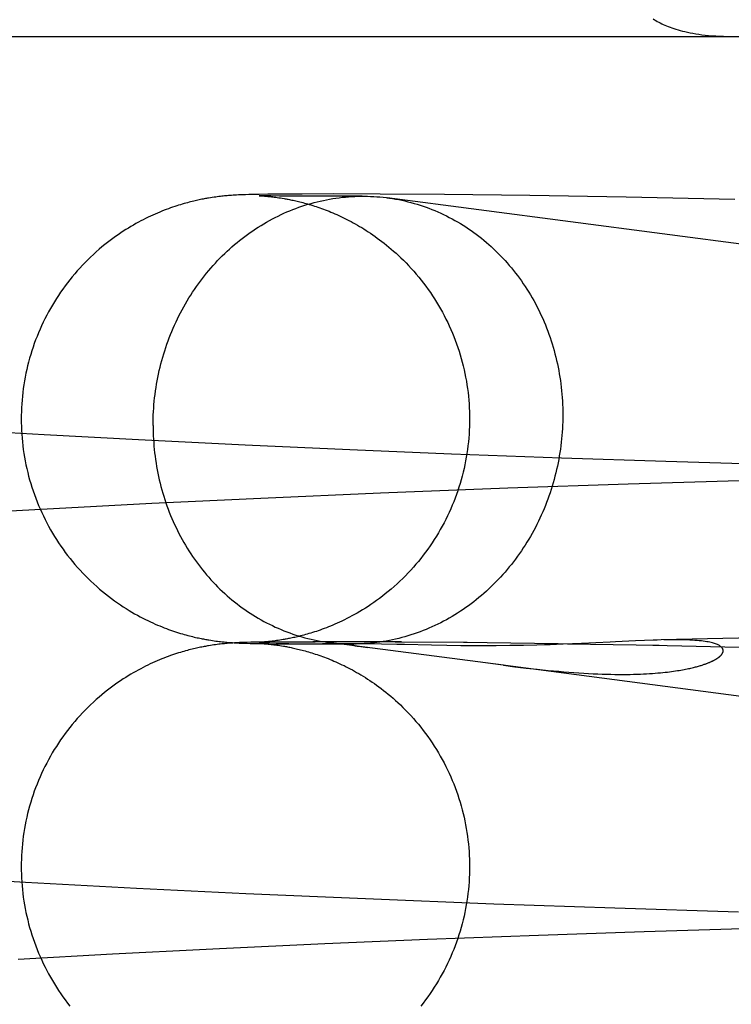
# Model space of a CAD drawing. Header units: inches. Extents: x 0 to 184, y 0 to 119.
# Tile 30 of 116: x 81.7347 to 81.7966, y 44.6799 to 44.7655. Entities that reach past the tile are written whole.
import ezdxf

# ---------------------------------------------------------------- set-up
doc = ezdxf.new("R2010")
doc.units = ezdxf.units.IN
doc.header["$LTSCALE"] = 10.121375
doc.header["$MEASUREMENT"] = 0
doc.linetypes.add('HIDDEN', pattern=[0.2, 0.1, -0.1])
doc.layers.add('DEFAULT_2', color=8, linetype='HIDDEN')

msp = doc.modelspace()

# ---------------------------------------------------------------- linework, layer by layer
at = {"layer": 'DEFAULT_2', "color": 8, "linetype": 'HIDDEN'}
for p, q in [((81.354517, 44.764087), (81.832112, 44.764087)), ((81.752283, 44.75018), (81.752155, 44.750166)), ((81.752408, 44.750193), (81.752283, 44.75018)), ((81.752528, 44.750205), (81.752408, 44.750193)), ((81.752644, 44.750216), (81.752528, 44.750205)), ((81.752756, 44.750226), (81.752644, 44.750216)), ((81.752863, 44.750235), (81.752756, 44.750226)), ((81.752967, 44.750243), (81.752863, 44.750235)), ((81.753115, 44.750254), (81.752967, 44.750243)), ((81.753256, 44.750263), (81.753115, 44.750254)), ((81.75339, 44.750272), (81.753256, 44.750263)), ((81.753741, 44.75029), (81.753566, 44.750281)), ((81.753915, 44.750298), (81.753741, 44.75029)), ((81.754133, 44.750306), (81.753915, 44.750298)), ((81.754353, 44.750313), (81.754133, 44.750306)), ((81.754624, 44.750321), (81.754353, 44.750313)), ((81.755005, 44.750331), (81.754624, 44.750321)), ((81.755537, 44.750341), (81.755005, 44.750331)), ((81.756284, 44.750352), (81.755537, 44.750341)), ((81.755539, 44.750229), (81.755567, 44.750228)), ((81.755567, 44.750228), (81.755603, 44.750226)), ((81.755639, 44.750226), (81.755573, 44.750228)), ((81.755618, 44.750225), (81.755673, 44.750222)), ((81.755783, 44.750222), (81.755639, 44.750226)), ((81.755673, 44.750222), (81.755742, 44.750218)), ((81.755742, 44.750218), (81.755823, 44.750212)), ((81.756065, 44.750216), (81.755783, 44.750222)), ((81.755823, 44.750212), (81.755919, 44.750206)), ((81.755919, 44.750206), (81.755991, 44.7502)), ((81.755991, 44.7502), (81.75607, 44.750194)), ((81.756536, 44.750208), (81.756065, 44.750216)), ((81.75607, 44.750194), (81.756154, 44.750186)), ((81.757448, 44.750365), (81.756284, 44.750352)), ((81.757288, 44.750199), (81.756536, 44.750208)), ((81.758664, 44.750188), (81.757288, 44.750199)), ((81.759258, 44.750375), (81.757448, 44.750365)), ((81.760933, 44.750181), (81.758664, 44.750188)), ((81.761977, 44.750379), (81.759258, 44.750375)), ((81.764482, 44.750187), (81.760933, 44.750181)), ((81.766067, 44.750366), (81.761977, 44.750379)), ((81.764122, 44.750182), (81.764482, 44.750187)), ((81.77165, 44.750324), (81.766067, 44.750366)), ((81.779074, 44.750234), (81.77165, 44.750324)), ((81.78745, 44.750096), (81.779074, 44.750234)), ((81.751297, 44.750048), (81.75113, 44.750021)), ((81.751454, 44.750073), (81.751297, 44.750048)), ((81.751604, 44.750095), (81.751454, 44.750073)), ((81.751748, 44.750115), (81.751604, 44.750095)), ((81.751888, 44.750133), (81.751748, 44.750115)), ((81.752023, 44.75015), (81.751888, 44.750133)), ((81.752155, 44.750166), (81.752023, 44.75015)), ((81.756291, 44.750174), (81.75639, 44.750164)), ((81.75639, 44.750164), (81.756495, 44.750153)), ((81.756495, 44.750153), (81.756606, 44.75014)), ((81.756606, 44.75014), (81.756722, 44.750127)), ((81.756722, 44.750127), (81.756843, 44.750112)), ((81.756843, 44.750112), (81.756968, 44.750095)), ((81.756968, 44.750095), (81.757097, 44.750077)), ((81.757097, 44.750077), (81.757234, 44.750058)), ((81.757234, 44.750058), (81.757378, 44.750036)), ((81.757378, 44.750036), (81.757533, 44.750011)), ((81.984387, 44.721517), (81.766656, 44.75005)), ((81.796901, 44.749898), (81.78745, 44.750096)), ((81.736828, 44.729434), (81.728614, 44.729912)), ((81.745024, 44.728992), (81.736828, 44.729434)), ((81.754302, 44.728533), (81.745024, 44.728992)), ((81.763407, 44.728121), (81.754302, 44.728533)), ((81.772263, 44.727757), (81.763407, 44.728121)), ((81.781836, 44.727401), (81.772263, 44.727757)), ((81.790898, 44.7271), (81.781836, 44.727401)), ((81.800249, 44.726826), (81.790898, 44.7271)), ((81.798279, 44.725471), (81.787633, 44.725153)), ((81.777163, 44.724793), (81.766074, 44.724362)), ((81.787633, 44.725153), (81.777163, 44.724793)), ((81.755678, 44.72391), (81.746193, 44.723454)), ((81.766074, 44.724362), (81.755678, 44.72391)), ((81.736558, 44.722947), (81.728063, 44.722461)), ((81.746193, 44.723454), (81.736558, 44.722947)), ((81.802315, 44.711873), (81.790487, 44.711598)), ((81.751291, 44.711114), (81.751124, 44.711086)), ((81.751449, 44.711138), (81.751291, 44.711114)), ((81.751319, 44.711567), (81.751476, 44.711543)), ((81.751599, 44.71116), (81.751449, 44.711138)), ((81.751476, 44.711543), (81.751626, 44.711521)), ((81.751743, 44.71118), (81.751599, 44.71116)), ((81.751626, 44.711521), (81.75177, 44.711501)), ((81.751883, 44.711199), (81.751743, 44.71118)), ((81.75177, 44.711501), (81.751909, 44.711483)), ((81.752018, 44.711216), (81.751883, 44.711199)), ((81.751909, 44.711483), (81.752044, 44.711466)), ((81.75215, 44.711231), (81.752018, 44.711216)), ((81.752044, 44.711466), (81.752177, 44.71145)), ((81.752278, 44.711246), (81.75215, 44.711231)), ((81.752177, 44.71145), (81.752306, 44.711436)), ((81.752403, 44.711259), (81.752278, 44.711246)), ((81.752306, 44.711436), (81.752432, 44.711423)), ((81.752523, 44.711271), (81.752403, 44.711259)), ((81.752639, 44.711282), (81.752523, 44.711271)), ((81.752613, 44.711405), (81.752727, 44.711395)), ((81.752751, 44.711292), (81.752639, 44.711282)), ((81.752727, 44.711395), (81.752838, 44.711386)), ((81.752858, 44.711301), (81.752751, 44.711292)), ((81.752838, 44.711386), (81.752946, 44.711377)), ((81.752961, 44.711309), (81.752858, 44.711301)), ((81.752946, 44.711377), (81.753051, 44.711369)), ((81.75311, 44.71132), (81.752961, 44.711309)), ((81.753051, 44.711369), (81.753201, 44.711359)), ((81.753251, 44.711329), (81.75311, 44.71132)), ((81.753201, 44.711359), (81.753345, 44.71135)), ((81.753385, 44.711337), (81.753251, 44.711329)), ((81.753345, 44.71135), (81.753484, 44.711342)), ((81.753517, 44.711345), (81.753385, 44.711337)), ((81.753484, 44.711342), (81.753619, 44.711334)), ((81.753648, 44.711352), (81.753517, 44.711345)), ((81.753619, 44.711334), (81.753795, 44.711326)), ((81.753823, 44.71136), (81.753648, 44.711352)), ((81.753795, 44.711326), (81.753967, 44.711319)), ((81.753997, 44.711367), (81.753823, 44.71136)), ((81.753967, 44.711319), (81.75418, 44.711311)), ((81.754216, 44.711375), (81.753997, 44.711367)), ((81.75418, 44.711311), (81.754442, 44.711302)), ((81.754483, 44.711384), (81.754216, 44.711375)), ((81.754442, 44.711302), (81.75476, 44.711294)), ((81.754807, 44.711392), (81.754483, 44.711384)), ((81.75476, 44.711294), (81.755152, 44.711285)), ((81.755259, 44.711402), (81.754807, 44.711392)), ((81.755152, 44.711285), (81.755699, 44.711275)), ((81.755891, 44.711413), (81.755259, 44.711402)), ((81.755533, 44.711389), (81.755557, 44.71139)), ((81.755534, 44.711295), (81.755536, 44.711295)), ((81.755552, 44.711295), (81.75558, 44.711293)), ((81.755557, 44.71139), (81.755615, 44.711392)), ((81.755593, 44.711293), (81.75564, 44.71129)), ((81.755729, 44.71129), (81.755605, 44.711293)), ((81.755631, 44.711392), (81.755777, 44.711396)), ((81.75564, 44.71129), (81.7557, 44.711287)), ((81.755729, 44.7114), (81.755661, 44.711396)), ((81.755699, 44.711275), (81.756998, 44.711268)), ((81.7557, 44.711287), (81.755774, 44.711282)), ((81.755812, 44.711405), (81.755729, 44.7114)), ((81.755948, 44.711285), (81.755729, 44.71129)), ((81.755774, 44.711282), (81.755862, 44.711276)), ((81.755777, 44.711396), (81.756025, 44.711402)), ((81.755911, 44.711412), (81.755812, 44.711405)), ((81.755862, 44.711276), (81.755964, 44.711268)), ((81.755891, 44.711413), (81.757217, 44.711419)), ((81.755985, 44.711418), (81.755911, 44.711412)), ((81.756357, 44.711277), (81.755948, 44.711285)), ((81.755964, 44.711268), (81.75604, 44.711262)), ((81.756066, 44.711425), (81.755985, 44.711418)), ((81.756025, 44.711402), (81.756468, 44.711409)), ((81.75604, 44.711262), (81.756123, 44.711255)), ((81.756152, 44.711432), (81.756066, 44.711425)), ((81.756123, 44.711255), (81.756211, 44.711247)), ((81.756244, 44.71144), (81.756152, 44.711432)), ((81.756342, 44.71145), (81.756244, 44.71144)), ((81.756446, 44.711461), (81.756342, 44.71145)), ((81.756354, 44.711234), (81.756457, 44.711223)), ((81.756556, 44.711473), (81.756446, 44.711461)), ((81.756457, 44.711223), (81.756566, 44.711211)), ((81.756467, 44.711264), (81.763746, 44.711243)), ((81.75667, 44.711486), (81.756556, 44.711473)), ((81.756566, 44.711211), (81.756681, 44.711198)), ((81.756789, 44.7115), (81.75667, 44.711486)), ((81.756681, 44.711198), (81.756801, 44.711183)), ((81.756911, 44.711516), (81.756789, 44.7115)), ((81.756789, 44.711425), (81.758434, 44.711429)), ((81.756801, 44.711183), (81.756925, 44.711167)), ((81.757038, 44.711533), (81.756911, 44.711516)), ((81.756925, 44.711167), (81.757053, 44.71115)), ((81.758108, 44.711258), (81.756998, 44.711268)), ((81.757172, 44.711552), (81.757038, 44.711533)), ((81.757053, 44.71115), (81.757187, 44.711131)), ((81.757313, 44.711573), (81.757172, 44.711552)), ((81.757187, 44.711131), (81.75733, 44.711109)), ((81.757463, 44.711596), (81.757313, 44.711573)), ((81.75733, 44.711109), (81.757481, 44.711085)), ((81.757624, 44.711623), (81.757463, 44.711596)), ((81.75812, 44.711436), (81.760389, 44.711436)), ((81.763389, 44.711443), (81.760201, 44.711444)), ((81.764678, 44.711254), (81.761053, 44.711248)), ((81.776786, 44.709392), (81.761588, 44.71138)), ((81.767899, 44.711422), (81.76315, 44.711435)), ((81.764542, 44.711254), (81.763746, 44.711243)), ((81.763855, 44.711237), (81.763839, 44.711236)), ((81.763887, 44.711239), (81.763871, 44.711238)), ((81.764001, 44.711244), (81.763952, 44.711242)), ((81.764052, 44.711246), (81.764001, 44.711244)), ((81.764372, 44.711018), (81.764578, 44.71099)), ((81.764578, 44.71099), (81.764949, 44.71094)), ((81.764891, 44.711253), (81.764678, 44.711254)), ((81.765158, 44.711251), (81.764891, 44.711253)), ((81.765559, 44.711246), (81.765158, 44.711251)), ((81.766169, 44.711235), (81.765559, 44.711246)), ((81.767501, 44.711205), (81.766169, 44.711235)), ((81.773622, 44.71137), (81.767352, 44.711416)), ((81.771856, 44.711112), (81.770532, 44.711135)), ((81.773069, 44.711097), (81.771856, 44.711112)), ((81.774003, 44.71109), (81.773069, 44.711097)), ((81.781536, 44.711264), (81.773313, 44.711363)), ((81.775039, 44.711087), (81.774003, 44.71109)), ((81.776159, 44.711091), (81.775039, 44.711087)), ((81.777328, 44.711103), (81.776159, 44.711091)), ((81.778509, 44.711123), (81.777328, 44.711103)), ((81.779684, 44.71115), (81.778509, 44.711123)), ((81.780838, 44.711184), (81.779684, 44.71115)), ((81.790318, 44.711106), (81.780348, 44.711269)), ((81.781961, 44.711224), (81.780838, 44.711184)), ((81.783578, 44.711291), (81.781961, 44.711224)), ((81.786069, 44.711409), (81.783578, 44.711291)), ((81.786534, 44.711433), (81.786069, 44.711409)), ((81.788268, 44.711516), (81.786534, 44.711433)), ((81.789058, 44.71155), (81.788268, 44.711516)), ((81.801077, 44.710864), (81.78978, 44.711101)), ((81.979392, 44.682838), (81.775431, 44.709566)), ((81.776786, 44.709392), (81.777778, 44.70927)), ((81.777778, 44.70927), (81.778758, 44.709154)), ((81.778758, 44.709154), (81.779721, 44.709048)), ((81.779721, 44.709048), (81.780665, 44.708951)), ((81.726718, 44.691023), (81.735213, 44.690531)), ((81.735213, 44.690531), (81.744857, 44.690017)), ((81.744857, 44.690017), (81.754362, 44.689555)), ((81.754362, 44.689555), (81.764793, 44.689095)), ((81.764793, 44.689095), (81.775937, 44.688655)), ((81.775937, 44.688655), (81.786478, 44.688288)), ((81.786478, 44.688288), (81.797221, 44.687962)), ((81.779838, 44.685932), (81.78902, 44.686244)), ((81.78902, 44.686244), (81.798528, 44.68653)), ((81.752083, 44.684764), (81.76124, 44.685188)), ((81.76124, 44.685188), (81.770166, 44.685564)), ((81.770166, 44.685564), (81.779838, 44.685932)), ((81.734564, 44.683841), (81.742773, 44.684293))]:
    msp.add_line(p, q, dxfattribs=at)
for points in [[(81.789813, 44.765612), (81.789928, 44.765535), (81.790045, 44.76546), (81.790164, 44.765389), (81.790287, 44.76532), (81.790414, 44.765253), (81.790544, 44.765188), (81.790679, 44.765124), (81.790818, 44.765062), (81.790963, 44.765), (81.791113, 44.76494), (81.791269, 44.764881), (81.791432, 44.764823), (81.791602, 44.764765), (81.791778, 44.764709), (81.791963, 44.764654), (81.792156, 44.7646), (81.792357, 44.764547), (81.792568, 44.764496), (81.792788, 44.764446), (81.793017, 44.764399), (81.793257, 44.764353), (81.793507, 44.764309), (81.793769, 44.764269), (81.794041, 44.764231), (81.794324, 44.764197), (81.79462, 44.764166), (81.794928, 44.76414), (81.79525, 44.764118), (81.795585, 44.764101), (81.795934, 44.764091), (81.796298, 44.764087)], [(81.746304, 44.730253), (81.746306, 44.730553), (81.746312, 44.730853), (81.746323, 44.731153), (81.746337, 44.731453), (81.746356, 44.731752), (81.74638, 44.732052), (81.746407, 44.732351), (81.746439, 44.732649), (81.746475, 44.732947), (81.746515, 44.733245), (81.746559, 44.733542), (81.746607, 44.733838), (81.74666, 44.734134), (81.746716, 44.734429), (81.746777, 44.734723), (81.746842, 44.735016), (81.746911, 44.735307), (81.746984, 44.735598), (81.747061, 44.735888), (81.747142, 44.736177), (81.747227, 44.736464), (81.747317, 44.73675), (81.74741, 44.737034), (81.747507, 44.737317), (81.747608, 44.737598), (81.747713, 44.737878), (81.747822, 44.738156), (81.747935, 44.738432), (81.748051, 44.738706), (81.748172, 44.738979), (81.748296, 44.739249), (81.748424, 44.739518), (81.748555, 44.739784), (81.748691, 44.740049), (81.74883, 44.740311), (81.748973, 44.74057), (81.749119, 44.740828), (81.749269, 44.741083), (81.749422, 44.741336), (81.749579, 44.741586), (81.749739, 44.741833), (81.749903, 44.742078), (81.75007, 44.74232), (81.75024, 44.74256), (81.750414, 44.742796), (81.750591, 44.74303), (81.750771, 44.743261), (81.750954, 44.743489), (81.75114, 44.743713), (81.75133, 44.743935), (81.751522, 44.744154), (81.751718, 44.744369), (81.751916, 44.744581), (81.752118, 44.74479), (81.752322, 44.744996), (81.752529, 44.745198), (81.752739, 44.745397), (81.752951, 44.745592), (81.753166, 44.745784), (81.753384, 44.745972), (81.753604, 44.746156), (81.753827, 44.746337), (81.754052, 44.746514), (81.75428, 44.746688), (81.75451, 44.746857), (81.754742, 44.747023), (81.754976, 44.747185), (81.755213, 44.747343), (81.755451, 44.747497), (81.755692, 44.747647), (81.755935, 44.747793), (81.75618, 44.747935), (81.756426, 44.748073), (81.756675, 44.748207), (81.756925, 44.748337), (81.757177, 44.748462), (81.75743, 44.748583), (81.757685, 44.748701), (81.757942, 44.748813), (81.7582, 44.748922), (81.758459, 44.749026), (81.75872, 44.749126), (81.758982, 44.749221), (81.759246, 44.749312), (81.75951, 44.749399), (81.759776, 44.749481), (81.760042, 44.749559), (81.76031, 44.749632), (81.760578, 44.749701), (81.760848, 44.749766), (81.761118, 44.749825), (81.761389, 44.749881), (81.76166, 44.749931), (81.761932, 44.749978), (81.762205, 44.750019), (81.762478, 44.750056), (81.762751, 44.750089), (81.763025, 44.750116), (81.763299, 44.75014), (81.763573, 44.750158), (81.763847, 44.750172), (81.764122, 44.750182)], [(81.753566, 44.750281), (81.753522, 44.750279), (81.75339, 44.750272)], [(81.755564, 44.750228), (81.755535, 44.750229), (81.755533, 44.750229)], [(81.756154, 44.750186), (81.756244, 44.750178), (81.756291, 44.750174)], [(81.764482, 44.750187), (81.764671, 44.750187), (81.764945, 44.750182), (81.765219, 44.750173), (81.765493, 44.75016), (81.765766, 44.750141), (81.766039, 44.750118), (81.766312, 44.750091), (81.766584, 44.750059), (81.766656, 44.75005)], [(81.75113, 44.750021), (81.751042, 44.750006), (81.75095, 44.74999), (81.750855, 44.749973), (81.750756, 44.749955), (81.750653, 44.749935), (81.750546, 44.749914), (81.750436, 44.749892), (81.750323, 44.749869), (81.750206, 44.749844), (81.750086, 44.749817), (81.749962, 44.749789), (81.749835, 44.749759), (81.749704, 44.749728), (81.74957, 44.749695), (81.749432, 44.749659), (81.749291, 44.749622), (81.749146, 44.749583), (81.748997, 44.749541), (81.748843, 44.749496), (81.748685, 44.749449), (81.748522, 44.749399), (81.748354, 44.749346), (81.748181, 44.749289), (81.748004, 44.74923), (81.747824, 44.749167), (81.74764, 44.749101), (81.747453, 44.749031), (81.747263, 44.748959), (81.74707, 44.748883), (81.746875, 44.748803), (81.746677, 44.74872), (81.746477, 44.748634), (81.746275, 44.748543), (81.74607, 44.748449), (81.745863, 44.748351), (81.745655, 44.748249), (81.745445, 44.748143), (81.745233, 44.748033), (81.74502, 44.747919), (81.744804, 44.747801), (81.744588, 44.747678), (81.74437, 44.74755), (81.74415, 44.747418), (81.743929, 44.747281), (81.743707, 44.747139), (81.743483, 44.746991), (81.743258, 44.746838), (81.743031, 44.746679), (81.742801, 44.746514), (81.742569, 44.746341), (81.742334, 44.74616), (81.742095, 44.745972), (81.741853, 44.745773), (81.741609, 44.745567), (81.741362, 44.745351), (81.741116, 44.745128), (81.740871, 44.744898), (81.740629, 44.744664), (81.740391, 44.744426), (81.740158, 44.744183), (81.73993, 44.743938), (81.739706, 44.743689), (81.739486, 44.743435), (81.739271, 44.743178), (81.73906, 44.742917), (81.738853, 44.742653), (81.738651, 44.742384), (81.738454, 44.742113), (81.738261, 44.741838), (81.738073, 44.74156), (81.73789, 44.741278), (81.737712, 44.740994), (81.737538, 44.740706), (81.73737, 44.740415), (81.737207, 44.740122), (81.737049, 44.739826), (81.736896, 44.739527), (81.736748, 44.739225), (81.736605, 44.738921), (81.736468, 44.738615), (81.736336, 44.738306), (81.736209, 44.737995), (81.736088, 44.737682), (81.735972, 44.737367), (81.735861, 44.73705), (81.735756, 44.736731), (81.735657, 44.73641), (81.735563, 44.736088), (81.735475, 44.735764), (81.735392, 44.735439), (81.735315, 44.735112), (81.735243, 44.734784), (81.735178, 44.734455), (81.735118, 44.734124), (81.735063, 44.733793), (81.735015, 44.733461), (81.734972, 44.733128), (81.734935, 44.732794), (81.734903, 44.73246), (81.734878, 44.732125), (81.734858, 44.73179), (81.734844, 44.731455), (81.734836, 44.731119), (81.734833, 44.730809)], [(81.757533, 44.750011), (81.757697, 44.749983), (81.757784, 44.749968), (81.757874, 44.749951), (81.757966, 44.749934), (81.758062, 44.749916), (81.758161, 44.749896), (81.758263, 44.749876), (81.758369, 44.749854), (81.758477, 44.749831), (81.75859, 44.749806), (81.758705, 44.74978), (81.758824, 44.749752), (81.758947, 44.749723), (81.759073, 44.749692), (81.759202, 44.749659), (81.759334, 44.749625), (81.759469, 44.749588), (81.759608, 44.74955), (81.759748, 44.74951), (81.759892, 44.749468), (81.760038, 44.749424), (81.760186, 44.749379), (81.760336, 44.749331), (81.760489, 44.749281), (81.760644, 44.749229), (81.7608, 44.749174), (81.760959, 44.749118), (81.761119, 44.749059), (81.761281, 44.748999), (81.761444, 44.748936), (81.761609, 44.74887), (81.761775, 44.748803), (81.761943, 44.748732), (81.762113, 44.74866), (81.762284, 44.748584), (81.762456, 44.748507), (81.76263, 44.748426), (81.762805, 44.748343), (81.762982, 44.748256), (81.76316, 44.748167), (81.76334, 44.748075), (81.763521, 44.74798), (81.763704, 44.747881), (81.763887, 44.747779), (81.764073, 44.747674), (81.76426, 44.747565), (81.764448, 44.747452), (81.764638, 44.747336), (81.764829, 44.747215), (81.765022, 44.747091), (81.765216, 44.746962), (81.765411, 44.746829), (81.765608, 44.746691), (81.765807, 44.746549), (81.766006, 44.746402), (81.766207, 44.746251), (81.766409, 44.746094), (81.766612, 44.745932), (81.766816, 44.745764), (81.76702, 44.745592), (81.767227, 44.745413), (81.767435, 44.745226), (81.767647, 44.745032), (81.767862, 44.744828), (81.768081, 44.744614), (81.768304, 44.744389), (81.76853, 44.744153), (81.768756, 44.74391), (81.76898, 44.743659), (81.7692, 44.743406), (81.769415, 44.743148), (81.769625, 44.742887), (81.769831, 44.742623), (81.770032, 44.742356), (81.770228, 44.742085), (81.77042, 44.74181), (81.770608, 44.741532), (81.77079, 44.741251), (81.770968, 44.740967), (81.77114, 44.740679), (81.771308, 44.740389), (81.77147, 44.740096), (81.771628, 44.739801), (81.77178, 44.739502), (81.771928, 44.739201), (81.77207, 44.738898), (81.772206, 44.738592), (81.772338, 44.738284), (81.772464, 44.737974), (81.772585, 44.737661), (81.7727, 44.737347), (81.77281, 44.737031), (81.772915, 44.736712), (81.773014, 44.736393), (81.773107, 44.736071), (81.773195, 44.735748), (81.773277, 44.735423), (81.773354, 44.735097), (81.773425, 44.73477), (81.77349, 44.734442), (81.77355, 44.734112), (81.773604, 44.733782), (81.773653, 44.733451), (81.773695, 44.733119), (81.773732, 44.732786), (81.773763, 44.732453), (81.773789, 44.732119), (81.773809, 44.731785), (81.773822, 44.73145), (81.773831, 44.731116), (81.773833, 44.730809)], [(81.766656, 44.75005), (81.766855, 44.750022), (81.767126, 44.749981), (81.767396, 44.749935), (81.767665, 44.749885), (81.767934, 44.74983), (81.768201, 44.74977), (81.768468, 44.749706), (81.768734, 44.749638), (81.768998, 44.749565), (81.769261, 44.749488), (81.769524, 44.749406), (81.769784, 44.749319), (81.770044, 44.749229), (81.770302, 44.749134), (81.770559, 44.749034), (81.770814, 44.74893), (81.771067, 44.748822), (81.771319, 44.74871), (81.771569, 44.748593), (81.771818, 44.748472), (81.772064, 44.748347), (81.772309, 44.748217), (81.772552, 44.748084), (81.772792, 44.747946), (81.773031, 44.747805), (81.773268, 44.747659), (81.773502, 44.747509), (81.773734, 44.747355), (81.773964, 44.747198), (81.774192, 44.747036), (81.774417, 44.74687), (81.77464, 44.746701), (81.77486, 44.746528), (81.775077, 44.746351), (81.775293, 44.746171), (81.775505, 44.745986), (81.775715, 44.745799), (81.775922, 44.745607), (81.776126, 44.745412), (81.776327, 44.745214), (81.776526, 44.745012), (81.776721, 44.744807), (81.776914, 44.744598), (81.777103, 44.744386), (81.77729, 44.744171), (81.777473, 44.743952), (81.777653, 44.743731), (81.77783, 44.743506), (81.778004, 44.743279), (81.778174, 44.743048), (81.778341, 44.742815), (81.778505, 44.742578), (81.778665, 44.742339), (81.778822, 44.742097), (81.778975, 44.741853), (81.779125, 44.741605), (81.779271, 44.741355), (81.779414, 44.741103), (81.779553, 44.740848), (81.779688, 44.740591), (81.77982, 44.740331), (81.779948, 44.740069), (81.780072, 44.739805), (81.780193, 44.739539), (81.780309, 44.739271), (81.780422, 44.739), (81.780531, 44.738728), (81.780636, 44.738454), (81.780737, 44.738178), (81.780834, 44.7379), (81.780927, 44.73762), (81.781016, 44.737339), (81.781102, 44.737056), (81.781183, 44.736772), (81.78126, 44.736486), (81.781333, 44.736199), (81.781402, 44.735911), (81.781467, 44.735621), (81.781528, 44.73533), (81.781584, 44.735039), (81.781637, 44.734746), (81.781685, 44.734452), (81.781729, 44.734157), (81.781769, 44.733862), (81.781805, 44.733565), (81.781837, 44.733268), (81.781864, 44.732971), (81.781887, 44.732673), (81.781906, 44.732374), (81.781921, 44.732075), (81.781932, 44.731776), (81.781938, 44.731476), (81.78194, 44.731177)], [(81.734833, 44.730809), (81.734835, 44.730501), (81.734844, 44.730165), (81.734858, 44.729828), (81.734878, 44.729492), (81.734903, 44.729157), (81.734935, 44.728822), (81.734972, 44.728487), (81.735015, 44.728154), (81.735064, 44.727821), (81.735119, 44.727488), (81.735179, 44.727157), (81.735245, 44.726827), (81.735317, 44.726499), (81.735394, 44.726171), (81.735477, 44.725845), (81.735566, 44.72552), (81.73566, 44.725197), (81.73576, 44.724876), (81.735865, 44.724556), (81.735976, 44.724238), (81.736093, 44.723922), (81.736215, 44.723609), (81.736342, 44.723297), (81.736475, 44.722988), (81.736613, 44.722681), (81.736756, 44.722376), (81.736904, 44.722074), (81.737058, 44.721775), (81.737217, 44.721478), (81.737381, 44.721184), (81.73755, 44.720893), (81.737724, 44.720605), (81.737903, 44.72032), (81.738087, 44.720038), (81.738276, 44.719759), (81.738469, 44.719484), (81.738667, 44.719212), (81.73887, 44.718943), (81.739078, 44.718678), (81.73929, 44.718417), (81.739506, 44.71816), (81.739727, 44.717906), (81.739952, 44.717657), (81.740181, 44.717411), (81.740415, 44.717169), (81.740654, 44.71693), (81.740897, 44.716695), (81.741145, 44.716463), (81.741396, 44.716237), (81.741651, 44.716016), (81.741907, 44.7158), (81.742165, 44.715591), (81.742424, 44.715388), (81.742682, 44.715193), (81.74294, 44.715004), (81.743197, 44.714822), (81.743453, 44.714648), (81.743707, 44.71448), (81.743959, 44.714319), (81.744208, 44.714165), (81.744455, 44.714018), (81.744698, 44.713878), (81.744938, 44.713744), (81.745173, 44.713617), (81.745404, 44.713496), (81.745631, 44.713381), (81.745852, 44.713273), (81.746068, 44.71317), (81.74628, 44.713073), (81.746487, 44.712981), (81.746689, 44.712893), (81.746888, 44.71281), (81.747082, 44.712731), (81.747274, 44.712656), (81.747461, 44.712584), (81.747645, 44.712516), (81.747826, 44.712451), (81.748004, 44.712389), (81.748179, 44.71233), (81.748351, 44.712273), (81.74852, 44.71222), (81.748685, 44.712169), (81.748847, 44.712121), (81.749006, 44.712075), (81.74916, 44.712032), (81.749312, 44.711991), (81.749459, 44.711952), (81.749602, 44.711916), (81.749741, 44.711882), (81.749875, 44.71185), (81.750004, 44.71182), (81.750128, 44.711792), (81.750248, 44.711766), (81.750363, 44.711742), (81.750474, 44.711719), (81.750581, 44.711697), (81.750684, 44.711677), (81.750784, 44.711659), (81.75088, 44.711641), (81.750974, 44.711624), (81.751064, 44.711609), (81.751152, 44.711594), (81.751319, 44.711567)], [(81.773833, 44.730809), (81.773831, 44.730499), (81.773822, 44.730163), (81.773808, 44.729827), (81.773788, 44.729492), (81.773763, 44.729157), (81.773731, 44.728822), (81.773694, 44.728488), (81.773651, 44.728155), (81.773602, 44.727823), (81.773548, 44.727491), (81.773487, 44.72716), (81.773421, 44.726831), (81.77335, 44.726502), (81.773272, 44.726175), (81.773189, 44.72585), (81.773101, 44.725525), (81.773007, 44.725203), (81.772907, 44.724882), (81.772802, 44.724562), (81.772691, 44.724245), (81.772574, 44.72393), (81.772453, 44.723616), (81.772326, 44.723305), (81.772193, 44.722996), (81.772055, 44.722689), (81.771912, 44.722385), (81.771764, 44.722083), (81.77161, 44.721784), (81.771451, 44.721487), (81.771287, 44.721193), (81.771119, 44.720903), (81.770945, 44.720615), (81.770766, 44.72033), (81.770582, 44.720048), (81.770394, 44.71977), (81.7702, 44.719494), (81.770002, 44.719223), (81.769799, 44.718954), (81.769592, 44.718689), (81.76938, 44.718428), (81.769164, 44.718171), (81.768943, 44.717917), (81.768719, 44.717668), (81.76849, 44.717423), (81.768256, 44.71718), (81.768017, 44.716941), (81.767772, 44.716704), (81.767523, 44.716472), (81.767271, 44.716245), (81.767016, 44.716023), (81.76676, 44.715808), (81.766503, 44.7156), (81.766248, 44.7154), (81.765995, 44.715207), (81.765744, 44.715024), (81.765495, 44.714847), (81.765249, 44.714679), (81.765006, 44.714517), (81.764765, 44.714362), (81.764527, 44.714214), (81.764291, 44.714072), (81.764058, 44.713936), (81.763827, 44.713805), (81.763599, 44.713681), (81.763375, 44.713562), (81.763155, 44.713448), (81.762939, 44.713341), (81.762728, 44.713239), (81.762522, 44.713142), (81.762321, 44.713051), (81.762124, 44.712963), (81.76193, 44.712881), (81.761741, 44.712802), (81.761555, 44.712727), (81.761372, 44.712655), (81.761193, 44.712587), (81.761016, 44.712521), (81.760843, 44.712459), (81.760672, 44.7124), (81.760505, 44.712343), (81.76034, 44.712289), (81.760178, 44.712237), (81.760018, 44.712188), (81.759862, 44.712142), (81.75971, 44.712097), (81.75956, 44.712055), (81.759414, 44.712015), (81.759271, 44.711977), (81.759133, 44.711942), (81.758998, 44.711908), (81.758867, 44.711876), (81.758741, 44.711847), (81.75862, 44.711819), (81.758503, 44.711793), (81.758391, 44.711769), (81.758283, 44.711747), (81.758179, 44.711726), (81.758078, 44.711706), (81.757981, 44.711687), (81.757887, 44.711669), (81.757796, 44.711653), (81.757708, 44.711637), (81.757624, 44.711623)], [(81.78194, 44.731177), (81.781938, 44.730877), (81.781932, 44.730577), (81.781921, 44.730277), (81.781906, 44.729977), (81.781887, 44.729678), (81.781864, 44.729378), (81.781837, 44.729079), (81.781805, 44.728781), (81.781769, 44.728483), (81.781729, 44.728185), (81.781685, 44.727888), (81.781637, 44.727592), (81.781584, 44.727296), (81.781528, 44.727001), (81.781467, 44.726707), (81.781402, 44.726414), (81.781333, 44.726122), (81.78126, 44.725832), (81.781183, 44.725542), (81.781102, 44.725253), (81.781016, 44.724966), (81.780927, 44.72468), (81.780834, 44.724396), (81.780737, 44.724113), (81.780636, 44.723832), (81.780531, 44.723552), (81.780422, 44.723274), (81.780309, 44.722998), (81.780193, 44.722724), (81.780072, 44.722451), (81.779948, 44.72218), (81.77982, 44.721912), (81.779688, 44.721646), (81.779553, 44.721381), (81.779414, 44.721119), (81.779271, 44.720859), (81.779125, 44.720602), (81.778975, 44.720347), (81.778822, 44.720094), (81.778665, 44.719844), (81.778505, 44.719597), (81.778341, 44.719352), (81.778174, 44.71911), (81.778004, 44.71887), (81.77783, 44.718634), (81.777653, 44.7184), (81.777473, 44.718169), (81.77729, 44.717941), (81.777103, 44.717717), (81.776914, 44.717495), (81.776721, 44.717276), (81.776526, 44.717061), (81.776327, 44.716849), (81.776126, 44.71664), (81.775922, 44.716434), (81.775715, 44.716232), (81.775505, 44.716033), (81.775293, 44.715838), (81.775077, 44.715646), (81.77486, 44.715458), (81.77464, 44.715274), (81.774417, 44.715093), (81.774192, 44.714916), (81.773964, 44.714742), (81.773734, 44.714573), (81.773502, 44.714407), (81.773268, 44.714245), (81.773031, 44.714087), (81.772792, 44.713933), (81.772552, 44.713783), (81.772309, 44.713637), (81.772064, 44.713495), (81.771818, 44.713357), (81.771569, 44.713223), (81.771319, 44.713093), (81.771067, 44.712968), (81.770814, 44.712846), (81.770559, 44.712729), (81.770302, 44.712617), (81.770044, 44.712508), (81.769784, 44.712404), (81.769524, 44.712304), (81.769261, 44.712209), (81.768998, 44.712118), (81.768734, 44.712031), (81.768468, 44.711949), (81.768201, 44.711871), (81.767934, 44.711798), (81.767665, 44.711729), (81.767396, 44.711664), (81.767126, 44.711605), (81.766855, 44.711549), (81.766584, 44.711499), (81.766312, 44.711452), (81.766039, 44.711411), (81.765766, 44.711374), (81.765493, 44.711341), (81.765219, 44.711313), (81.764945, 44.71129), (81.764671, 44.711272), (81.764396, 44.711258), (81.764122, 44.711248)], [(81.746304, 44.730253), (81.746306, 44.729954), (81.746312, 44.729654), (81.746323, 44.729355), (81.746337, 44.729056), (81.746356, 44.728757), (81.74638, 44.728459), (81.746407, 44.728162), (81.746439, 44.727865), (81.746475, 44.727568), (81.746515, 44.727273), (81.746559, 44.726978), (81.746607, 44.726684), (81.74666, 44.726391), (81.746716, 44.726099), (81.746777, 44.725809), (81.746842, 44.725519), (81.746911, 44.725231), (81.746984, 44.724944), (81.747061, 44.724658), (81.747142, 44.724374), (81.747227, 44.724091), (81.747317, 44.72381), (81.74741, 44.72353), (81.747507, 44.723252), (81.747608, 44.722976), (81.747713, 44.722702), (81.747822, 44.72243), (81.747935, 44.722159), (81.748051, 44.721891), (81.748172, 44.721625), (81.748296, 44.721361), (81.748424, 44.721099), (81.748555, 44.720839), (81.748691, 44.720582), (81.74883, 44.720327), (81.748973, 44.720075), (81.749119, 44.719825), (81.749269, 44.719577), (81.749422, 44.719333), (81.749579, 44.719091), (81.749739, 44.718852), (81.749903, 44.718615), (81.75007, 44.718382), (81.75024, 44.718151), (81.750414, 44.717923), (81.750591, 44.717699), (81.750771, 44.717477), (81.750954, 44.717259), (81.75114, 44.717044), (81.75133, 44.716832), (81.751522, 44.716623), (81.751718, 44.716418), (81.751916, 44.716216), (81.752118, 44.716018), (81.752322, 44.715823), (81.752529, 44.715631), (81.752739, 44.715444), (81.752951, 44.715259), (81.753166, 44.715079), (81.753384, 44.714902), (81.753604, 44.714729), (81.753827, 44.714559), (81.754052, 44.714394), (81.75428, 44.714232), (81.75451, 44.714075), (81.754742, 44.713921), (81.754976, 44.713771), (81.755213, 44.713625), (81.755451, 44.713484), (81.755692, 44.713346), (81.755935, 44.713213), (81.75618, 44.713083), (81.756426, 44.712958), (81.756675, 44.712837), (81.756925, 44.71272), (81.757177, 44.712608), (81.75743, 44.7125), (81.757685, 44.712396), (81.757942, 44.712296), (81.7582, 44.712201), (81.758459, 44.712111), (81.75872, 44.712024), (81.758982, 44.711942), (81.759246, 44.711865), (81.75951, 44.711792), (81.759776, 44.711723), (81.760042, 44.711659), (81.76031, 44.7116), (81.760578, 44.711545), (81.760848, 44.711495), (81.761118, 44.711449), (81.761389, 44.711408), (81.761588, 44.71138)], [(81.751124, 44.711086), (81.751035, 44.711071), (81.750943, 44.711055), (81.750848, 44.711038), (81.750748, 44.71102), (81.750645, 44.711), (81.750539, 44.710979), (81.750428, 44.710957), (81.750315, 44.710933), (81.750198, 44.710908), (81.750077, 44.710881), (81.749953, 44.710853), (81.749826, 44.710823), (81.749695, 44.710792), (81.749561, 44.710758), (81.749423, 44.710723), (81.749281, 44.710686), (81.749136, 44.710646), (81.748986, 44.710604), (81.748832, 44.71056), (81.748674, 44.710512), (81.748511, 44.710462), (81.748342, 44.710409), (81.74817, 44.710352), (81.747993, 44.710292), (81.747812, 44.710229), (81.747628, 44.710163), (81.747441, 44.710093), (81.747251, 44.710021), (81.747059, 44.709944), (81.746863, 44.709865), (81.746666, 44.709782), (81.746466, 44.709695), (81.746263, 44.709604), (81.746059, 44.70951), (81.745852, 44.709412), (81.745644, 44.70931), (81.745434, 44.709204), (81.745222, 44.709094), (81.745009, 44.70898), (81.744794, 44.708861), (81.744578, 44.708738), (81.74436, 44.70861), (81.74414, 44.708478), (81.74392, 44.708341), (81.743698, 44.708199), (81.743474, 44.708051), (81.743249, 44.707898), (81.743022, 44.707739), (81.742793, 44.707574), (81.742561, 44.707401), (81.742325, 44.70722), (81.742087, 44.707031), (81.741845, 44.706833), (81.741601, 44.706626), (81.741355, 44.706411), (81.741109, 44.706188), (81.740864, 44.705958), (81.740622, 44.705724), (81.740385, 44.705486), (81.740153, 44.705244), (81.739925, 44.704998), (81.739701, 44.704749), (81.739481, 44.704496), (81.739266, 44.704239), (81.739055, 44.703978), (81.738849, 44.703713), (81.738647, 44.703445), (81.73845, 44.703173), (81.738257, 44.702899), (81.738069, 44.702621), (81.737887, 44.702339), (81.737709, 44.702055), (81.737536, 44.701767), (81.737367, 44.701477), (81.737204, 44.701183), (81.737046, 44.700887), (81.736893, 44.700589), (81.736746, 44.700287), (81.736603, 44.699983), (81.736466, 44.699677), (81.736334, 44.699369), (81.736207, 44.699058), (81.736086, 44.698745), (81.73597, 44.69843), (81.73586, 44.698113), (81.735755, 44.697794), (81.735656, 44.697474), (81.735562, 44.697151), (81.735474, 44.696828), (81.735391, 44.696502), (81.735314, 44.696176), (81.735243, 44.695848), (81.735177, 44.695519), (81.735117, 44.695189), (81.735063, 44.694858), (81.735014, 44.694526), (81.734972, 44.694193), (81.734934, 44.693859), (81.734903, 44.693525), (81.734878, 44.693191), (81.734858, 44.692856), (81.734844, 44.692521), (81.734836, 44.692185), (81.734833, 44.691875)], [(81.752432, 44.711423), (81.752494, 44.711417), (81.752613, 44.711405)], [(81.755581, 44.711391), (81.755545, 44.71139), (81.755539, 44.71139)], [(81.755605, 44.711293), (81.755547, 44.711295), (81.755541, 44.711295)], [(81.755661, 44.711396), (81.755608, 44.711393), (81.755594, 44.711392)], [(81.756211, 44.711247), (81.756305, 44.711238), (81.756354, 44.711234)], [(81.757481, 44.711085), (81.757643, 44.711058), (81.757729, 44.711044), (81.757817, 44.711028), (81.757908, 44.711011), (81.758002, 44.710994), (81.7581, 44.710975), (81.7582, 44.710955), (81.758304, 44.710934), (81.758412, 44.710911), (81.758523, 44.710887), (81.758637, 44.710862), (81.758754, 44.710835), (81.758876, 44.710806), (81.759, 44.710776), (81.759129, 44.710744), (81.75926, 44.71071), (81.759394, 44.710675), (81.759532, 44.710638), (81.759672, 44.710598), (81.759815, 44.710557), (81.759961, 44.710514), (81.760109, 44.710469), (81.760259, 44.710422), (81.760411, 44.710372), (81.760566, 44.710321), (81.760723, 44.710268), (81.760881, 44.710212), (81.761042, 44.710154), (81.761204, 44.710094), (81.761368, 44.710031), (81.761533, 44.709967), (81.7617, 44.7099), (81.761868, 44.70983), (81.762038, 44.709758), (81.76221, 44.709683), (81.762383, 44.709606), (81.762557, 44.709526), (81.762733, 44.709443), (81.762911, 44.709358), (81.76309, 44.709269), (81.76327, 44.709177), (81.763452, 44.709083), (81.763635, 44.708985), (81.76382, 44.708883), (81.764006, 44.708778), (81.764193, 44.70867), (81.764383, 44.708558), (81.764573, 44.708442), (81.764766, 44.708322), (81.764959, 44.708198), (81.765154, 44.708069), (81.765351, 44.707937), (81.765549, 44.707799), (81.765749, 44.707658), (81.765949, 44.707511), (81.766151, 44.707359), (81.766354, 44.707203), (81.766559, 44.707041), (81.766764, 44.706874), (81.76697, 44.706701), (81.767177, 44.706522), (81.767387, 44.706336), (81.767599, 44.706142), (81.767815, 44.705939), (81.768035, 44.705726), (81.76826, 44.7055), (81.768487, 44.705265), (81.768715, 44.705021), (81.768941, 44.70477), (81.769163, 44.704515), (81.76938, 44.704257), (81.769592, 44.703996), (81.769799, 44.703731), (81.770001, 44.703463), (81.770199, 44.703192), (81.770393, 44.702916), (81.770582, 44.702637), (81.770765, 44.702356), (81.770944, 44.702071), (81.771118, 44.701783), (81.771287, 44.701492), (81.771451, 44.701198), (81.77161, 44.700901), (81.771763, 44.700602), (81.771912, 44.7003), (81.772055, 44.699996), (81.772193, 44.699689), (81.772326, 44.69938), (81.772453, 44.699068), (81.772575, 44.698755), (81.772691, 44.698439), (81.772802, 44.698122), (81.772907, 44.697803), (81.773007, 44.697481), (81.773101, 44.697159), (81.77319, 44.696834), (81.773273, 44.696508), (81.77335, 44.696181), (81.773422, 44.695853), (81.773488, 44.695523), (81.773548, 44.695192), (81.773602, 44.694861), (81.773651, 44.694528), (81.773694, 44.694195), (81.773731, 44.693861), (81.773763, 44.693526), (81.773788, 44.693191), (81.773808, 44.692855), (81.773822, 44.692519), (81.773831, 44.692183), (81.773833, 44.691875)], [(81.76166, 44.711371), (81.761932, 44.711339), (81.762205, 44.711311), (81.762478, 44.711289), (81.762751, 44.71127), (81.763025, 44.711257), (81.763299, 44.711248), (81.763573, 44.711243)], [(81.763823, 44.711235), (81.763808, 44.711234), (81.763792, 44.711233), (81.763776, 44.711231), (81.763761, 44.71123), (81.763745, 44.711229), (81.76373, 44.711227), (81.763715, 44.711225), (81.763701, 44.711224), (81.763687, 44.711222), (81.763673, 44.71122), (81.76366, 44.711218), (81.763648, 44.711216), (81.763637, 44.711213), (81.763626, 44.711211), (81.763617, 44.711208), (81.763608, 44.711205), (81.763601, 44.711203), (81.763594, 44.711199), (81.763589, 44.711196), (81.763586, 44.711193), (81.763584, 44.711189), (81.763584, 44.711185), (81.763585, 44.711181), (81.763589, 44.711177), (81.763594, 44.711173), (81.763602, 44.711168), (81.763613, 44.711163), (81.763626, 44.711157), (81.763641, 44.711152), (81.76366, 44.711146), (81.763682, 44.71114), (81.763707, 44.711133), (81.763735, 44.711127), (81.763767, 44.711119), (81.763804, 44.711112), (81.763844, 44.711104), (81.76389, 44.711095), (81.76394, 44.711086), (81.763996, 44.711076), (81.764058, 44.711066), (81.764126, 44.711055), (81.764201, 44.711044), (81.764372, 44.711018)], [(81.763936, 44.711242), (81.763919, 44.711241), (81.763903, 44.71124)], [(81.764122, 44.711248), (81.764104, 44.711248), (81.764052, 44.711246)], [(81.770532, 44.711135), (81.768162, 44.711189), (81.767985, 44.711193), (81.767816, 44.711197), (81.767501, 44.711205)], [(81.783342, 44.708729), (81.783764, 44.708703), (81.784177, 44.708679), (81.784582, 44.708659), (81.784978, 44.708641), (81.785365, 44.708627), (81.785743, 44.708615), (81.786111, 44.708607), (81.786469, 44.708601), (81.786816, 44.708598), (81.787154, 44.708597), (81.78748, 44.708599), (81.787797, 44.708603), (81.788103, 44.708609), (81.7884, 44.708617), (81.788687, 44.708627), (81.788964, 44.708639), (81.789232, 44.708653), (81.789491, 44.708668), (81.78974, 44.708685), (81.789979, 44.708703), (81.790208, 44.708721), (81.790429, 44.708741), (81.790641, 44.708762), (81.790844, 44.708784), (81.79104, 44.708806), (81.791228, 44.708829), (81.791409, 44.708852), (81.791584, 44.708876), (81.791752, 44.7089), (81.791914, 44.708925), (81.792068, 44.70895), (81.792216, 44.708975), (81.792357, 44.709), (81.792493, 44.709025), (81.792623, 44.70905), (81.792747, 44.709075), (81.792866, 44.7091), (81.792981, 44.709125), (81.793091, 44.709149), (81.793196, 44.709174), (81.793297, 44.709198), (81.793395, 44.709222), (81.793489, 44.709246), (81.793579, 44.70927), (81.793665, 44.709294), (81.793749, 44.709317), (81.793829, 44.70934), (81.793906, 44.709363), (81.79398, 44.709386), (81.794051, 44.709408), (81.79412, 44.70943), (81.794186, 44.709452), (81.79425, 44.709474), (81.794311, 44.709495), (81.794371, 44.709517), (81.794428, 44.709538), (81.794484, 44.709559), (81.794538, 44.709579), (81.79459, 44.7096), (81.79464, 44.70962), (81.794689, 44.70964), (81.794737, 44.70966), (81.794783, 44.70968), (81.794827, 44.7097), (81.794871, 44.70972), (81.794913, 44.709739), (81.794954, 44.709759), (81.794994, 44.709778), (81.795032, 44.709797), (81.79507, 44.709817), (81.795107, 44.709836), (81.795143, 44.709855), (81.795178, 44.709875), (81.795212, 44.709894), (81.795245, 44.709913), (81.795277, 44.709932), (81.795309, 44.709952), (81.79534, 44.709971), (81.79537, 44.709991), (81.795399, 44.71001), (81.795428, 44.71003), (81.795456, 44.710049), (81.795483, 44.710069), (81.79551, 44.710089), (81.795535, 44.710109), (81.795561, 44.71013), (81.795585, 44.71015), (81.795609, 44.710171), (81.795632, 44.710192), (81.795654, 44.710213), (81.795676, 44.710234), (81.795697, 44.710256), (81.795717, 44.710278), (81.795736, 44.7103), (81.795754, 44.710322), (81.795772, 44.710345), (81.795788, 44.710368), (81.795804, 44.710391), (81.795818, 44.710415), (81.795832, 44.710439), (81.795844, 44.710464), (81.795855, 44.710489), (81.795865, 44.710514), (81.795873, 44.71054), (81.79588, 44.710566), (81.795885, 44.710592), (81.795888, 44.710619), (81.79589, 44.710647), (81.795889, 44.710675), (81.795887, 44.710703), (81.795882, 44.710731), (81.795874, 44.71076), (81.795864, 44.71079), (81.795851, 44.71082), (81.795835, 44.71085), (81.795815, 44.71088), (81.795792, 44.710911), (81.795765, 44.710942), (81.795734, 44.710973), (81.795699, 44.711005), (81.79566, 44.711036), (81.795616, 44.711067), (81.795567, 44.711098), (81.795512, 44.711129), (81.795452, 44.71116), (81.795387, 44.711191), (81.795314, 44.711221), (81.795235, 44.711251), (81.795149, 44.711281), (81.795055, 44.71131), (81.794954, 44.711339), (81.794844, 44.711366), (81.794726, 44.711393), (81.794598, 44.711419), (81.794462, 44.711443), (81.794316, 44.711467), (81.79416, 44.711489), (81.793994, 44.71151), (81.793817, 44.711529), (81.793629, 44.711546), (81.793431, 44.711561), (81.793222, 44.711575), (81.793003, 44.711587), (81.792773, 44.711596), (81.792531, 44.711604), (81.792276, 44.711609), (81.792008, 44.711613), (81.791727, 44.711614), (81.791434, 44.711613), (81.79113, 44.71161), (81.790735, 44.711603)], [(81.790487, 44.711598), (81.790148, 44.711588), (81.789797, 44.711577), (81.789058, 44.71155)], [(81.780665, 44.708951), (81.781128, 44.708907), (81.781585, 44.708866), (81.782036, 44.708827), (81.782479, 44.708791), (81.782914, 44.708759), (81.783342, 44.708729)], [(81.734833, 44.691875), (81.734835, 44.691567), (81.734844, 44.691231), (81.734858, 44.690895), (81.734878, 44.690559), (81.734903, 44.690224), (81.734935, 44.689889), (81.734972, 44.689555), (81.735015, 44.689221), (81.735064, 44.688889), (81.735118, 44.688557), (81.735179, 44.688226), (81.735244, 44.687896), (81.735316, 44.687567), (81.735393, 44.68724), (81.735476, 44.686914), (81.735565, 44.686589), (81.735659, 44.686266), (81.735759, 44.685945), (81.735864, 44.685626), (81.735975, 44.685308), (81.736091, 44.684992), (81.736213, 44.684679), (81.73634, 44.684367), (81.736473, 44.684058), (81.736611, 44.683751), (81.736754, 44.683447), (81.736902, 44.683145), (81.737056, 44.682846), (81.737214, 44.682549), (81.737378, 44.682255), (81.737547, 44.681964), (81.737721, 44.681676), (81.7379, 44.681391), (81.738083, 44.681109), (81.738272, 44.680831), (81.738465, 44.680556), (81.738663, 44.680284), (81.738866, 44.680015), (81.739073, 44.67975)], [(81.773833, 44.691875), (81.773831, 44.691565), (81.773822, 44.691229), (81.773808, 44.690894), (81.773788, 44.690558), (81.773763, 44.690223), (81.773731, 44.689889), (81.773694, 44.689555), (81.773651, 44.689221), (81.773602, 44.688889), (81.773548, 44.688557), (81.773487, 44.688226), (81.773421, 44.687897), (81.77335, 44.687568), (81.773272, 44.687241), (81.773189, 44.686915), (81.773101, 44.686591), (81.773006, 44.686269), (81.772907, 44.685947), (81.772801, 44.685628), (81.772691, 44.685311), (81.772574, 44.684995), (81.772452, 44.684682), (81.772325, 44.684371), (81.772193, 44.684061), (81.772055, 44.683755), (81.771912, 44.68345), (81.771763, 44.683149), (81.77161, 44.682849), (81.771451, 44.682553), (81.771287, 44.682259), (81.771118, 44.681968), (81.770944, 44.68168), (81.770765, 44.681395), (81.770582, 44.681114), (81.770393, 44.680835), (81.7702, 44.68056), (81.770002, 44.680288), (81.769799, 44.68002), (81.769591, 44.679755)], [(81.742773, 44.684293), (81.750926, 44.684708), (81.752083, 44.684764)]]:
    msp.add_lwpolyline(points, dxfattribs=at)

doc.saveas('drawing.dxf')
